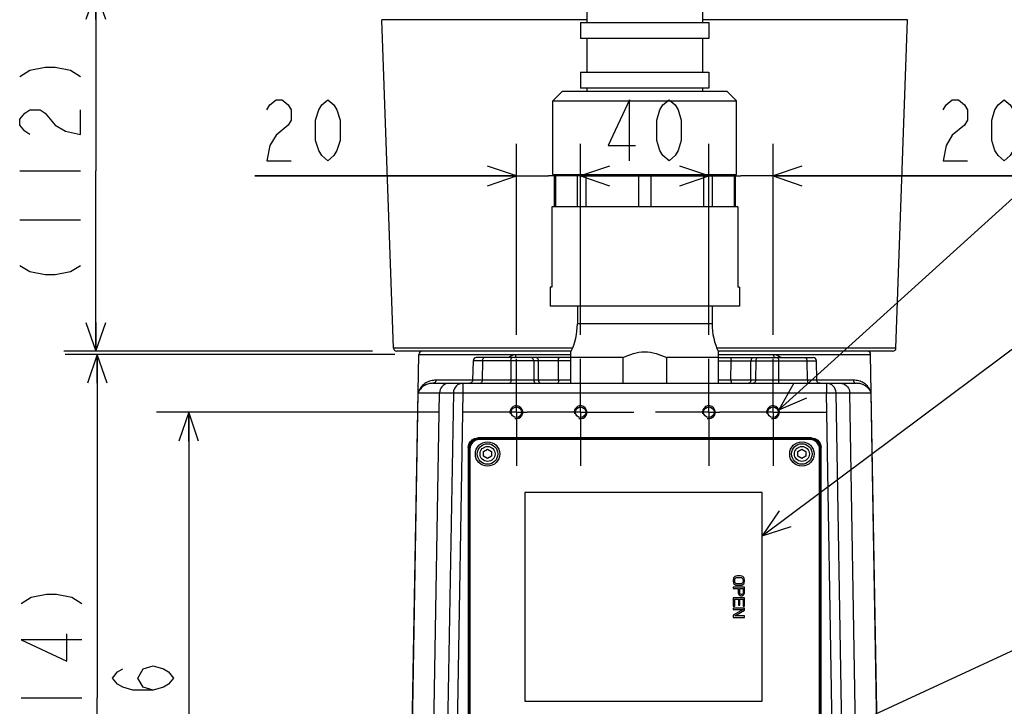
# Model space of a CAD drawing. Extents: x 0 to 594, y 0 to 420.
# Tile 57 of 71: x 429 to 490, y 110 to 153. Entities that reach past the tile are written whole.
import ezdxf

# ---------------------------------------------------------------- set-up
doc = ezdxf.new("R2010")
doc.units = 0
doc.header["$LTSCALE"] = 32.67
doc.linetypes.add('CENTER', pattern=[0.6, 0.375, -0.075, 0.075, -0.075])
doc.layers.get('0').update_dxf_attribs({"linetype": 'CONTINUOUS'})
for name, color, linetype in [('1_DESIGN', 7, 'CONTINUOUS'), ('AXIS', 7, 'CONTINUOUS'), ('CHAMFER', 7, 'CONTINUOUS'), ('DRA_ITEM', 7, 'CONTINUOUS'), ('DRAFT', 7, 'CONTINUOUS'), ('DRIV_DIM', 7, 'CONTINUOUS'), ('ROUND', 7, 'CONTINUOUS')]:
    doc.layers.add(name, color=color, linetype=linetype)
doc.styles.get("Standard").update_dxf_attribs({"font": 'txt', "width": 0.8})
doc.dimstyles.new('DIMSTYLE_1', dxfattribs={"dimtxt": 3.8, "dimasz": 1.8, "dimexe": 2, "dimexo": 1.5, "dimgap": 0.95, "dimtad": 1, "dimdec": 3, "dimlfac": 5, "dimtxsty": 'STANDARD', "dimblk": 'OPEN', "dimblk1": 'OPEN', "dimblk2": 'OPEN', "dimcen": 0.09, "dimazin": 2, "dimtp": 0.001, "dimtm": 0.001, "dimtfac": 1, "dimtdec": 3, "dimtofl": 0, "dimtmove": 0, "dimatfit": 3, "dimtolj": 1})
doc.dimstyles.new('DIMSTYLE_3', dxfattribs={"dimtxt": 3.8, "dimasz": 1.8, "dimexe": 2, "dimexo": 1.5, "dimgap": 0.95, "dimtad": 1, "dimdec": 0, "dimlfac": 5, "dimtxsty": 'STANDARD', "dimblk": 'OPEN', "dimblk1": 'OPEN', "dimblk2": 'OPEN', "dimcen": 0.09, "dimazin": 2, "dimtp": 0.001, "dimtm": 0.001, "dimtfac": 1, "dimtdec": 0, "dimtofl": 0, "dimtmove": 0, "dimatfit": 3, "dimtolj": 1})

# ---------------------------------------------------------------- blocks, each defined once
blk = doc.blocks.new('_OPEN')
at = {"color": 0, "linetype": 'BYBLOCK'}
for p, q in [((0, 0), (-1, 0.342)), ((-1, -0.342), (0, 0)), ((-1, 0), (0, 0))]:
    blk.add_line(p, q, dxfattribs=at)
blk = doc.blocks.new('*D25')
at = {"layer": 'DRIV_DIM', "color": 2, "linetype": 'CONTINUOUS'}
for p, q in [((452.452, 131.901), (431.904, 131.901)), ((433.904, 131.901), (433.904, 110.499)), ((433.904, 89.097), (433.904, 110.499)), ((448.504, 89.097), (431.904, 89.097))]:
    blk.add_line(p, q, dxfattribs=at)
at = {"layer": 'DRIV_DIM', "color": 2, "linetype": 'CONTINUOUS', "xscale": 1.8, "yscale": 1.8, "zscale": 1.8}
for p, rotation in [((433.904, 131.901), 90), ((433.904, 89.097), 270)]:
    blk.add_blockref('_OPEN', p, dxfattribs=dict(at, rotation=rotation))
blk = doc.blocks.new('*D26')
at = {"layer": 'DRIV_DIM', "color": 2, "linetype": 'CONTINUOUS'}
for p, q in [((458.239, 154.557), (431.82, 154.557)), ((433.82, 154.557), (433.82, 143.327)), ((433.82, 132.097), (433.82, 143.327)), ((451.073, 132.097), (431.82, 132.097))]:
    blk.add_line(p, q, dxfattribs=at)
at = {"layer": 'DRIV_DIM', "color": 2, "linetype": 'CONTINUOUS', "xscale": 1.8, "yscale": 1.8, "zscale": 1.8}
for p, rotation in [((433.82, 154.557), 90), ((433.82, 132.097), 270)]:
    blk.add_blockref('_OPEN', p, dxfattribs=dict(at, rotation=rotation))
blk = doc.blocks.new('*D28')
at = {"layer": 'DRIV_DIM', "color": 2, "linetype": 'CONTINUOUS'}
for p, q in [((460.039, 133.127), (460.039, 145.014)), ((464.039, 133.127), (464.039, 145.014)), ((460.039, 143.014), (443.721, 143.014)), ((443.721, 143.014), (462.039, 143.014)), ((468.039, 143.014), (462.039, 143.014)), ((464.039, 143.014), (468.039, 143.014))]:
    blk.add_line(p, q, dxfattribs=at)
at = {"layer": 'DRIV_DIM', "color": 2, "linetype": 'CONTINUOUS', "xscale": 1.8, "yscale": 1.8, "zscale": 1.8}
blk.add_blockref('_OPEN', (460.039, 143.014), dxfattribs=at)
at = {"layer": 'DRIV_DIM', "color": 2, "linetype": 'CONTINUOUS', "xscale": 1.8, "yscale": 1.8, "zscale": 1.8, "rotation": 180}
blk.add_blockref('_OPEN', (464.039, 143.014), dxfattribs=at)
blk = doc.blocks.new('*D29')
at = {"layer": 'DRIV_DIM', "color": 2, "linetype": 'CONTINUOUS'}
for p, q in [((464.039, 133.127), (464.039, 145.014)), ((472.039, 133.127), (472.039, 145.014)), ((464.039, 143.014), (468.039, 143.014)), ((472.039, 143.014), (468.039, 143.014))]:
    blk.add_line(p, q, dxfattribs=at)
at = {"layer": 'DRIV_DIM', "color": 2, "linetype": 'CONTINUOUS', "xscale": 1.8, "yscale": 1.8, "zscale": 1.8, "rotation": 180}
blk.add_blockref('_OPEN', (464.039, 143.014), dxfattribs=at)
at = {"layer": 'DRIV_DIM', "color": 2, "linetype": 'CONTINUOUS', "xscale": 1.8, "yscale": 1.8, "zscale": 1.8}
blk.add_blockref('_OPEN', (472.039, 143.014), dxfattribs=at)
blk = doc.blocks.new('*D30')
at = {"layer": 'DRIV_DIM', "color": 2, "linetype": 'CONTINUOUS'}
for p, q in [((472.039, 133.127), (472.039, 145.014)), ((476.039, 133.127), (476.039, 145.014)), ((472.039, 143.014), (468.039, 143.014)), ((468.039, 143.014), (474.039, 143.014)), ((491.967, 143.014), (474.039, 143.014)), ((476.039, 143.014), (491.967, 143.014))]:
    blk.add_line(p, q, dxfattribs=at)
at = {"layer": 'DRIV_DIM', "color": 2, "linetype": 'CONTINUOUS', "xscale": 1.8, "yscale": 1.8, "zscale": 1.8}
blk.add_blockref('_OPEN', (472.039, 143.014), dxfattribs=at)
at = {"layer": 'DRIV_DIM', "color": 2, "linetype": 'CONTINUOUS', "xscale": 1.8, "yscale": 1.8, "zscale": 1.8, "rotation": 180}
blk.add_blockref('_OPEN', (476.039, 143.014), dxfattribs=at)
blk = doc.blocks.new('*D31')
at = {"layer": 'DRIV_DIM', "color": 2, "linetype": 'CONTINUOUS'}
for p, q in [((455.209, 128.297), (437.61, 128.297)), ((439.61, 128.297), (439.61, 108.697)), ((439.61, 89.097), (439.61, 108.697)), ((448.504, 89.097), (437.61, 89.097))]:
    blk.add_line(p, q, dxfattribs=at)
at = {"layer": 'DRIV_DIM', "color": 2, "linetype": 'CONTINUOUS', "xscale": 1.8, "yscale": 1.8, "zscale": 1.8}
for p, rotation in [((439.61, 128.297), 90), ((439.61, 89.097), 270)]:
    blk.add_blockref('_OPEN', p, dxfattribs=dict(at, rotation=rotation))

msp = doc.modelspace()

# ---------------------------------------------------------------- linework, layer by layer
at = {"color": 7, "linetype": 'CONTINUOUS'}
for p, q in [((464.43928, 154.65947), (464.43928, 152.56896)), ((471.63928, 154.65947), (471.63928, 152.56896)), ((464.43928, 151.56896), (464.43928, 149.47844)), ((471.63928, 151.56896), (471.63928, 149.47844)), ((464.43928, 148.47844), (464.43928, 148.29742)), ((471.63928, 148.47844), (471.63928, 148.29742)), ((462.30928, 143.09742), (462.30928, 147.69742)), ((473.76928, 143.09742), (473.76928, 147.69742)), ((473.83928, 141.09742), (462.23928, 141.09742)), ((462.23928, 141.09742), (462.23928, 136.09742)), ((473.83928, 141.09742), (473.83928, 136.09742)), ((462.23928, 136.09742), (462.13928, 136.09742)), ((462.13928, 136.09742), (462.13928, 134.89742)), ((473.93928, 136.09742), (473.83928, 136.09742)), ((473.93928, 136.09742), (473.93928, 134.89742)), ((473.93928, 134.89742), (462.13928, 134.89742)), ((463.43928, 130.09742), (463.43928, 132.06099)), ((472.63928, 130.09742), (472.63928, 132.06099)), ((466.66815, 131.69742), (463.43928, 131.69742)), ((466.66815, 131.69742), (466.66815, 130.09742)), ((472.63928, 131.69742), (469.41042, 131.69742)), ((469.41042, 130.09742), (469.41042, 131.69742)), ((475.35928, 123.29742), (460.55928, 123.29742)), ((460.55928, 123.29742), (460.55928, 110.29742)), ((475.35928, 110.29742), (475.35928, 123.29742)), ((473.57418, 117.937), (473.55928, 117.86409)), ((473.60397, 117.99534), (473.57418, 117.937)), ((473.66354, 118.05367), (473.60397, 117.99534)), ((473.64865, 117.86409), (473.66354, 117.92242)), ((473.72311, 118.08284), (473.66354, 118.05367)), ((473.66354, 117.92242), (473.69333, 117.96617)), ((473.69333, 117.96617), (473.73801, 117.99534)), ((473.79758, 118.09742), (473.72311, 118.08284)), ((473.73801, 117.99534), (473.79758, 118.00992)), ((474.02099, 118.09742), (473.79758, 118.09742)), ((473.79758, 118.00992), (474.02099, 118.00992)), ((474.09545, 118.08284), (474.02099, 118.09742)), ((474.02099, 118.00992), (474.08056, 117.99534)), ((474.08056, 117.99534), (474.12524, 117.96617)), ((474.15503, 118.05367), (474.09545, 118.08284)), ((474.12524, 117.96617), (474.15503, 117.92242)), ((474.2146, 117.99534), (474.15503, 118.05367)), ((474.15503, 117.92242), (474.16992, 117.86409)), ((474.24439, 117.937), (474.2146, 117.99534)), ((474.25928, 117.86409), (474.24439, 117.937)), ((473.55928, 117.86409), (473.55928, 117.74742)), ((473.55928, 117.74742), (473.57418, 117.6745)), ((474.25928, 117.39742), (473.55928, 117.39742)), ((473.55928, 117.39742), (473.55928, 117.30992)), ((473.55928, 117.30992), (473.87205, 117.30992)), ((473.57418, 117.6745), (473.60397, 117.61617)), ((473.60397, 117.61617), (473.66354, 117.55784)), ((473.64865, 117.74742), (473.64865, 117.86409)), ((473.66354, 117.68909), (473.64865, 117.74742)), ((473.69333, 117.64534), (473.66354, 117.68909)), ((473.66354, 117.55784), (473.72311, 117.52867)), ((473.73801, 117.61617), (473.69333, 117.64534)), ((473.72311, 117.52867), (473.79758, 117.51409)), ((473.79758, 117.60159), (473.73801, 117.61617)), ((474.02099, 117.60159), (473.79758, 117.60159)), ((473.79758, 117.51409), (474.02099, 117.51409)), ((473.87205, 117.30992), (473.87205, 117.04742)), ((473.96141, 117.30992), (474.18482, 117.30992)), ((473.96141, 117.03284), (473.96141, 117.30992)), ((474.08056, 117.61617), (474.02099, 117.60159)), ((474.02099, 117.51409), (474.09545, 117.52867)), ((474.12524, 117.64534), (474.08056, 117.61617)), ((474.09545, 117.52867), (474.15503, 117.55784)), ((474.15503, 117.68909), (474.12524, 117.64534)), ((474.16992, 117.74742), (474.15503, 117.68909)), ((474.15503, 117.55784), (474.2146, 117.61617)), ((474.16992, 117.86409), (474.16992, 117.74742)), ((474.18482, 117.30992), (474.18482, 117.03284)), ((474.2146, 117.61617), (474.24439, 117.6745)), ((474.24439, 117.6745), (474.25928, 117.74742)), ((474.25928, 117.74742), (474.25928, 117.86409)), ((474.25928, 117.04742), (474.25928, 117.39742)), ((474.25928, 116.74117), (473.55928, 116.74117)), ((473.55928, 116.74117), (473.55928, 116.21617)), ((473.64865, 116.65367), (473.88694, 116.65367)), ((473.64865, 116.21617), (473.64865, 116.65367)), ((473.87205, 117.04742), (473.88694, 116.9745)), ((473.88694, 116.9745), (473.93162, 116.91617)), ((473.88694, 116.65367), (473.88694, 116.2745)), ((473.93162, 116.91617), (473.9912, 116.87242)), ((473.97631, 116.98909), (473.96141, 117.03284)), ((474.00609, 116.95992), (473.97631, 116.98909)), ((473.97631, 116.65367), (474.16992, 116.65367)), ((473.97631, 116.2745), (473.97631, 116.65367)), ((473.9912, 116.87242), (474.03588, 116.85784)), ((474.05077, 116.94534), (474.00609, 116.95992)), ((474.03588, 116.85784), (474.09545, 116.85784)), ((474.09545, 116.94534), (474.05077, 116.94534)), ((474.14014, 116.95992), (474.09545, 116.94534)), ((474.09545, 116.85784), (474.14014, 116.87242)), ((474.16992, 116.98909), (474.14014, 116.95992)), ((474.14014, 116.87242), (474.19971, 116.91617)), ((474.18482, 117.03284), (474.16992, 116.98909)), ((474.16992, 116.65367), (474.16992, 116.21617)), ((474.19971, 116.91617), (474.24439, 116.9745)), ((474.24439, 116.9745), (474.25928, 117.04742)), ((474.25928, 116.21617), (474.25928, 116.74117)), ((473.55928, 116.21617), (473.64865, 116.21617)), ((474.25928, 116.0995), (473.55928, 116.0995)), ((473.55928, 116.0995), (473.55928, 116.012)), ((473.88694, 116.2745), (473.97631, 116.2745)), ((474.16992, 116.21617), (474.25928, 116.21617)), ((474.25928, 115.96825), (474.25928, 116.0995)), ((473.55928, 116.012), (474.16992, 116.012)), ((474.16992, 116.012), (473.55928, 115.64742)), ((473.55928, 115.64742), (473.55928, 115.51617)), ((473.55928, 115.51617), (474.25928, 115.51617)), ((473.66354, 115.60367), (474.25928, 115.96825)), ((474.25928, 115.60367), (473.66354, 115.60367)), ((474.25928, 115.51617), (474.25928, 115.60367)), ((460.55928, 110.29742), (475.35928, 110.29742))]:
    msp.add_line(p, q, dxfattribs=at)
for points in [[(466.66815, 131.69742), (466.83217, 131.77056), (466.99738, 131.8385), (467.16461, 131.90018), (467.33445, 131.95424), (467.5074, 131.99908), (467.68306, 132.03284), (467.86079, 132.05386), (468.0393, 132.06099)], [(468.0393, 132.06099), (468.2181, 132.05384), (468.39639, 132.0327), (468.57259, 131.99876), (468.74577, 131.95376), (468.91537, 131.89969), (469.08208, 131.83815), (469.24674, 131.77041), (469.41042, 131.69742)]]:
    msp.add_lwpolyline(points, dxfattribs=at)
at = {"color": 2, "linetype": 'CONTINUOUS'}
for centre in [(460.03928, 128.29742), (464.03928, 128.29742), (472.03928, 128.29742), (476.03928, 128.29742)]:
    msp.add_arc(centre, 0.4, 255, 195, dxfattribs=at)
at = {"layer": '1_DESIGN', "color": 7, "linetype": 'CONTINUOUS'}
for p, q in [((457.98928, 125.84176), (458.23928, 125.98609)), ((458.23928, 125.98609), (458.48928, 125.84176)), ((477.58928, 125.84176), (477.83928, 125.98609)), ((477.83928, 125.98609), (478.08928, 125.84176)), ((457.98928, 125.55308), (457.98928, 125.84176)), ((458.23928, 125.40874), (457.98928, 125.55308)), ((458.48928, 125.55308), (458.23928, 125.40874)), ((458.48928, 125.84176), (458.48928, 125.55308)), ((477.58928, 125.55308), (477.58928, 125.84176)), ((477.83928, 125.40874), (477.58928, 125.55308)), ((478.08928, 125.55308), (477.83928, 125.40874)), ((478.08928, 125.84176), (478.08928, 125.55308))]:
    msp.add_line(p, q, dxfattribs=at)
for centre in [(458.23928, 125.69742), (477.83928, 125.69742)]:
    msp.add_circle(centre, 0.76, dxfattribs=at)
at = {"layer": '1_DESIGN', "color": 9, "linetype": 'CONTINUOUS'}
for centre, radius in [((458.23928, 125.69742), 0.63885), ((458.23928, 125.69742), 0.46667), ((477.83928, 125.69742), 0.63885), ((477.83928, 125.69742), 0.46667)]:
    msp.add_circle(centre, radius, dxfattribs=at)
at = {"layer": 'AXIS', "color": 7, "linetype": 'CONTINUOUS'}
for p, q in [((464.03928, 152.56896), (464.03928, 151.56896)), ((464.03929, 152.56896), (472.03928, 152.56896)), ((472.03928, 152.56896), (472.03928, 151.56896)), ((472.03928, 151.56896), (464.03929, 151.56896)), ((464.03928, 149.47844), (464.03928, 148.47844)), ((464.03929, 149.47844), (472.03928, 149.47844)), ((472.03928, 149.47844), (472.03928, 148.47844)), ((472.03928, 148.47844), (464.03929, 148.47844)), ((463.83928, 134.89742), (463.83928, 133.80455)), ((472.23928, 134.89742), (472.23928, 133.80455))]:
    msp.add_line(p, q, dxfattribs=at)
at = {"layer": 'AXIS', "color": 7, "linetype": 'CENTER'}
for p, q in [((460.03928, 128.29742), (460.03928, 131.62742)), ((464.03928, 128.29742), (464.03928, 131.62742)), ((472.03928, 128.29742), (472.03928, 131.62742)), ((476.03928, 128.29742), (476.03928, 131.62742)), ((460.03928, 128.29742), (456.70928, 128.29742)), ((460.03928, 128.29742), (460.70928, 128.29742)), ((460.03928, 128.29742), (460.03928, 124.96742)), ((464.03928, 128.29742), (460.70928, 128.29742)), ((464.03928, 128.29742), (467.36928, 128.29742)), ((464.03928, 128.29742), (464.03928, 124.96742)), ((472.03928, 128.29742), (468.70928, 128.29742)), ((472.03928, 128.29742), (472.70928, 128.29742)), ((472.03928, 128.29742), (472.03928, 124.96742)), ((476.03928, 128.29742), (472.70928, 128.29742)), ((476.03928, 128.29742), (479.36928, 128.29742)), ((476.03928, 128.29742), (476.03928, 124.96742))]:
    msp.add_line(p, q, dxfattribs=at)
at = {"layer": 'AXIS', "color": 7, "linetype": 'CONTINUOUS'}
for centre in [(460.03928, 128.29742), (464.03928, 128.29742), (472.03928, 128.29742), (476.03928, 128.29742)]:
    msp.add_circle(centre, 0.33, dxfattribs=at)
at = {"layer": 'CHAMFER', "color": 7, "linetype": 'CONTINUOUS'}
for p, q in [((462.90928, 148.29742), (462.30928, 147.69742)), ((462.90928, 148.29742), (473.16928, 148.29742)), ((473.16928, 148.29742), (473.76928, 147.69742)), ((462.30928, 147.69742), (473.76928, 147.69742))]:
    msp.add_line(p, q, dxfattribs=at)
at = {"layer": 'DRA_ITEM', "color": 2, "linetype": 'CONTINUOUS'}
for p, q in [((476.40884, 128.45049), (503.14836, 152.65122)), ((475.35928, 120.5863), (502.04502, 140.53387)), ((476.48119, 106.7609), (491.42395, 113.66203))]:
    msp.add_line(p, q, dxfattribs=at)
for points in [[(477.33029, 130.1148), (476.40884, 128.45049), (478.15652, 129.2019)], [(476.43242, 122.15709), (475.35928, 120.5863), (477.16961, 121.17089)]]:
    msp.add_lwpolyline(points, dxfattribs=at)
at = {"layer": 'DRAFT', "color": 7, "linetype": 'CONTINUOUS'}
for p, q in [((452.37286, 132.29044), (451.6584, 152.74992)), ((483.7057, 132.29044), (484.42017, 152.74992)), ((453.26723, 92.69816), (453.95151, 131.90091)), ((482.81134, 92.69816), (482.12706, 131.90091))]:
    msp.add_line(p, q, dxfattribs=at)
at = {"layer": 'DRIV_DIM', "color": 2, "linetype": 'CONTINUOUS'}
for p, q in [((429.07037, 143.32742), (432.87036, 143.32742)), ((429.07037, 140.28743), (432.87036, 140.28743)), ((429.15358, 110.49916), (432.95356, 110.49916))]:
    msp.add_line(p, q, dxfattribs=at)
for points in [[(429.07037, 149.21742), (429.70371, 149.59743), (430.6537, 149.78742), (431.28703, 149.78742), (432.23706, 149.59743), (432.87036, 149.21742)], [(444.48135, 147.13106), (444.67136, 147.44773), (445.05135, 147.7644), (445.43137, 147.7644), (445.81136, 147.44773), (446.00137, 147.13106), (446.00137, 146.49772), (445.81136, 146.18107), (445.43137, 145.86441), (445.05135, 145.54774), (444.67136, 144.9144), (444.48135, 143.9644), (446.00137, 143.9644)], [(448.28137, 143.9644), (447.90134, 144.28106), (447.71137, 144.59773), (447.52135, 145.23107), (447.52135, 146.49772), (447.71137, 147.13106), (447.90134, 147.44773), (448.28137, 147.7644), (448.66135, 147.44773), (448.85137, 147.13106), (449.04138, 146.49772), (449.04138, 145.23107), (448.85137, 144.59773), (448.66135, 144.28106), (448.28137, 143.9644)], [(467.08928, 143.9644), (467.08928, 147.7644), (465.7593, 144.9144), (467.4693, 144.9144)], [(469.55928, 143.9644), (469.1793, 144.28106), (468.98928, 144.59773), (468.79927, 145.23107), (468.79927, 146.49772), (468.98928, 147.13106), (469.1793, 147.44773), (469.55928, 147.7644), (469.93927, 147.44773), (470.12928, 147.13106), (470.3193, 146.49772), (470.3193, 145.23107), (470.12928, 144.59773), (469.93927, 144.28106), (469.55928, 143.9644)], [(486.64744, 147.13106), (486.83745, 147.44773), (487.21744, 147.7644), (487.59747, 147.7644), (487.97745, 147.44773), (488.16747, 147.13106), (488.16747, 146.49772), (487.97745, 146.18107)], [(490.44746, 143.9644), (490.06744, 144.28106), (489.87746, 144.59773), (489.68745, 145.23107), (489.68745, 146.49772), (489.87746, 147.13106), (490.06744, 147.44773), (490.44746, 147.7644), (490.82745, 147.44773), (491.01746, 147.13106), (491.20744, 146.49772), (491.20744, 145.23107), (491.01746, 144.59773), (490.82745, 144.28106), (490.44746, 143.9644)], [(429.70371, 145.60741), (429.38702, 145.79742), (429.07037, 146.17741), (429.07037, 146.55742), (429.38702, 146.93742), (429.70371, 147.12742), (430.33705, 147.12742), (430.6537, 146.93742), (431.28703, 146.17741)], [(431.28703, 146.17741), (431.92037, 145.79742), (432.87036, 145.60741), (432.87036, 147.12742)], [(487.97745, 146.18107), (487.21744, 145.54774), (486.83745, 144.9144), (486.64744, 143.9644), (488.16747, 143.9644)], [(429.07037, 137.43741), (429.70371, 137.05742), (430.6537, 136.86741), (431.28703, 136.86741), (432.23706, 137.05742), (432.87036, 137.43741)], [(429.15358, 116.38917), (429.78692, 116.76917), (430.7369, 116.95917), (431.37024, 116.95917), (432.32023, 116.76917), (432.95356, 116.38917)], [(432.95356, 114.10917), (429.15358, 114.10917), (432.00358, 112.77916), (432.00358, 114.48916)], [(437.39337, 110.97742), (436.76004, 111.16742), (436.44339, 111.73741), (436.76004, 112.30741), (437.39337, 112.49742), (438.02671, 112.30741), (438.34336, 112.11742), (438.66005, 111.73741), (438.34336, 111.35742), (438.02671, 111.16742), (437.39337, 110.97742), (436.1267, 110.97742), (435.49336, 111.16742), (435.17671, 111.35742), (434.86003, 111.73741), (435.17671, 112.11742), (435.49336, 112.30741)]]:
    msp.add_lwpolyline(points, dxfattribs=at)
at = {"layer": 'ROUND', "color": 9, "linetype": 'CONTINUOUS'}
for p, q in [((464.43928, 152.74992), (451.6584, 152.74992)), ((484.42017, 152.74992), (471.63928, 152.74992)), ((462.4678, 143.09742), (462.4678, 141.09742)), ((463.82905, 143.09742), (463.82905, 141.09742)), ((464.37025, 143.09742), (464.37025, 141.09742)), ((467.6566, 143.09742), (467.6566, 141.09742)), ((468.42197, 143.09742), (468.42197, 141.09742)), ((471.70832, 143.09742), (471.70832, 141.09742)), ((472.24952, 143.09742), (472.24952, 141.09742)), ((473.61077, 143.09742), (473.61077, 141.09742)), ((472.23928, 133.80455), (463.83928, 133.80455)), ((463.53507, 132.29044), (452.37286, 132.29044)), ((483.7057, 132.29044), (472.5435, 132.29044)), ((453.95151, 131.90091), (463.43928, 131.90091)), ((457.35116, 131.50251), (457.33778, 131.50239)), ((457.45549, 131.50239), (457.35116, 131.50251)), ((457.93131, 131.50091), (457.90006, 130.29393)), ((459.69232, 131.50091), (457.93131, 131.50091)), ((460.02905, 131.50154), (459.69232, 131.50091)), ((459.69232, 131.50091), (459.69917, 130.29393)), ((459.89695, 131.69742), (459.92612, 131.70409)), ((460.0109, 131.89393), (463.43928, 131.89393)), ((460.37624, 131.50181), (460.02905, 131.50154)), ((460.70717, 131.50171), (460.37624, 131.50181)), ((461.41446, 131.50091), (461.11626, 131.50091)), ((461.11626, 131.50091), (461.12338, 130.29393)), ((461.66233, 131.50137), (461.41446, 131.50091)), ((461.41954, 130.29393), (461.41446, 131.50091)), ((461.93199, 131.50155), (461.66233, 131.50137)), ((462.21796, 131.50148), (461.93199, 131.50155)), ((463.43928, 131.50091), (462.65669, 131.50091)), ((462.66237, 130.29393), (462.65669, 131.50091)), ((472.63928, 131.90091), (482.12706, 131.90091)), ((472.63928, 131.89393), (476.06766, 131.89393)), ((472.63928, 131.50091), (473.42188, 131.50091)), ((473.4162, 130.29393), (473.42188, 131.50091)), ((473.42188, 131.50091), (473.71421, 131.50135)), ((473.71421, 131.50135), (474.00588, 131.50154)), ((474.00588, 131.50154), (474.28368, 131.50149)), ((474.65902, 130.29393), (474.66411, 131.50091)), ((474.66411, 131.50091), (474.96231, 131.50091)), ((474.96231, 131.50091), (474.95519, 130.29393)), ((474.96231, 131.50091), (475.22058, 131.50153)), ((475.22058, 131.50153), (475.53422, 131.50181)), ((475.53422, 131.50181), (475.87725, 131.50172)), ((476.17437, 131.69908), (476.15244, 131.70408)), ((476.38625, 131.50091), (476.3794, 130.29393)), ((476.38625, 131.50091), (478.14726, 131.50091)), ((476.5365, 131.71867), (476.56536, 131.69742)), ((478.14726, 131.50091), (478.50641, 131.50209)), ((478.14726, 131.50091), (478.17851, 130.29393)), ((457.30769, 130.29393), (455.02171, 130.29393)), ((457.90006, 130.29393), (457.54041, 130.29275)), ((459.69917, 130.29393), (457.90006, 130.29393)), ((460.01387, 130.29333), (459.69917, 130.29393)), ((460.32599, 130.29305), (460.01387, 130.29333)), ((460.62444, 130.29306), (460.32599, 130.29305)), ((460.89579, 130.29336), (460.62444, 130.29306)), ((461.12338, 130.29393), (460.89579, 130.29336)), ((461.41954, 130.29393), (461.12338, 130.29393)), ((461.6875, 130.29344), (461.41954, 130.29393)), ((461.99786, 130.29328), (461.6875, 130.29344)), ((462.32993, 130.29345), (461.99786, 130.29328)), ((462.66237, 130.29393), (462.32993, 130.29345)), ((463.43928, 130.29393), (462.66237, 130.29393)), ((473.4162, 130.29393), (472.63928, 130.29393)), ((473.75781, 130.29344), (473.4162, 130.29393)), ((474.09195, 130.29328), (473.75781, 130.29344)), ((474.39892, 130.29345), (474.09195, 130.29328)), ((474.65902, 130.29393), (474.39892, 130.29345)), ((474.95519, 130.29393), (474.65902, 130.29393)), ((475.19736, 130.29333), (474.95519, 130.29393)), ((475.47508, 130.29305), (475.19736, 130.29333)), ((475.77481, 130.29306), (475.47508, 130.29305)), ((476.08229, 130.29336), (475.77481, 130.29306)), ((476.3794, 130.29393), (476.08229, 130.29336)), ((478.17851, 130.29393), (476.3794, 130.29393)), ((478.44081, 130.29304), (478.17851, 130.29393)), ((478.6973, 130.29236), (478.44081, 130.29304)), ((478.76677, 130.29237), (478.6973, 130.29236)), ((478.77088, 130.29245), (478.76677, 130.29237)), ((481.05686, 130.29393), (478.77088, 130.29393)), ((456.70965, 130.09742), (456.70965, 129.49742)), ((479.36892, 130.09742), (479.36892, 129.49742)), ((453.2828, 92.69846), (453.92464, 129.50789)), ((453.92464, 129.50789), (456.10974, 129.50789)), ((454.61935, 92.72206), (455.25464, 129.50789)), ((456.70965, 129.49742), (456.06915, 92.80292)), ((456.10974, 129.50789), (456.70965, 129.49742)), ((456.70965, 129.49742), (479.36892, 129.49742)), ((479.36892, 129.49742), (479.96883, 129.50789)), ((480.00942, 92.80292), (479.36892, 129.49742)), ((479.96883, 129.50789), (482.15393, 129.50789)), ((481.45922, 92.72206), (480.82393, 129.50789)), ((482.79576, 92.69846), (482.15393, 129.50789)), ((457.63919, 126.69742), (457.64864, 126.68798)), ((457.64864, 126.68798), (478.42993, 126.68798)), ((457.64864, 126.62798), (457.64864, 126.68798)), ((457.64864, 126.62798), (478.42993, 126.62798)), ((478.43938, 126.69742), (478.42993, 126.68798)), ((478.42993, 126.62798), (478.42993, 126.68798)), ((457.03928, 126.09751), (457.04873, 126.08807)), ((457.10872, 126.08807), (457.04873, 126.08807)), ((457.04873, 91.70677), (457.04873, 126.08807)), ((457.10872, 91.70677), (457.10872, 126.08807)), ((478.96985, 126.08807), (479.02984, 126.08807)), ((478.96985, 126.08807), (478.96985, 91.70677)), ((479.03928, 126.09751), (479.02984, 126.08807)), ((479.02984, 126.08807), (479.02984, 91.70677))]:
    msp.add_line(p, q, dxfattribs=at)
at = {"layer": 'ROUND', "color": 7, "linetype": 'CONTINUOUS'}
for p, q in [((462.30928, 143.09742), (473.76928, 143.09742)), ((462.39168, 143.09742), (462.39168, 141.09742)), ((473.68689, 143.09742), (473.68689, 141.09742)), ((463.45615, 132.09742), (452.57275, 132.09742)), ((483.50582, 132.09742), (472.62242, 132.09742)), ((457.33778, 131.50239), (457.30769, 130.29245)), ((463.43928, 131.69742), (457.53772, 131.69742)), ((472.63928, 131.69742), (478.54084, 131.69742)), ((478.77088, 130.29245), (478.74079, 131.50239)), ((454.83428, 130.09742), (481.24127, 130.09742)), ((456.10974, 129.50789), (455.4679, 92.73657)), ((480.61067, 92.73657), (479.96883, 129.50789)), ((478.43938, 126.69742), (457.63919, 126.69742)), ((478.33928, 126.59742), (457.73928, 126.59742)), ((457.03928, 126.09751), (457.03928, 91.69733)), ((457.13928, 125.99742), (457.13928, 91.79742)), ((478.93928, 91.79742), (478.93928, 125.99742)), ((479.03928, 91.69733), (479.03928, 126.09751))]:
    msp.add_line(p, q, dxfattribs=at)
at = {"layer": 'ROUND', "color": 9, "linetype": 'CONTINUOUS'}
for points in [[(457.93131, 131.50091), (457.7847, 131.50142), (457.45549, 131.50239)], [(457.93131, 131.50091), (457.93513, 131.55199), (457.94543, 131.59943), (457.96152, 131.64007), (457.98234, 131.6712), (458.00648, 131.69075), (458.03236, 131.69742)], [(459.51252, 131.69742), (459.59999, 131.75618), (459.70116, 131.81249), (459.80102, 131.85497), (459.90576, 131.88367), (460.0109, 131.89393)], [(459.69232, 131.50091), (459.69547, 131.55199), (459.70398, 131.59943), (459.71727, 131.64007), (459.73446, 131.6712), (459.7544, 131.69075), (459.77576, 131.69742)], [(459.92612, 131.70409), (459.95336, 131.72364), (459.97683, 131.75477), (459.99498, 131.79541), (460.0066, 131.84285), (460.0109, 131.89393)], [(461.11626, 131.50091), (460.99526, 131.50126), (460.70717, 131.50171)], [(461.11626, 131.50091), (461.11044, 131.55199), (461.09476, 131.59943), (461.07025, 131.64007), (461.03855, 131.6712), (461.00178, 131.69075), (460.96238, 131.69742)], [(461.41446, 131.50091), (461.40889, 131.55199), (461.39388, 131.59943), (461.37043, 131.64007), (461.3401, 131.6712), (461.30491, 131.69075), (461.26721, 131.69742)], [(462.65669, 131.50091), (462.50884, 131.50116), (462.21796, 131.50148)], [(462.65669, 131.50091), (462.65895, 131.55199), (462.66504, 131.59943), (462.67456, 131.64007), (462.68688, 131.6712), (462.70116, 131.69075), (462.71647, 131.69742)], [(473.3621, 131.69742), (473.3774, 131.69075), (473.39169, 131.6712), (473.40401, 131.64007), (473.41353, 131.59943), (473.41962, 131.55199), (473.42188, 131.50091)], [(474.28368, 131.50149), (474.54669, 131.50118), (474.66411, 131.50091)], [(474.81136, 131.69742), (474.77366, 131.69075), (474.73847, 131.6712), (474.70814, 131.64007), (474.68468, 131.59943), (474.66968, 131.55199), (474.66411, 131.50091)], [(475.11619, 131.69742), (475.07679, 131.69075), (475.04002, 131.6712), (475.00832, 131.64007), (474.98381, 131.59943), (474.96813, 131.55199), (474.96231, 131.50091)], [(475.87725, 131.50172), (476.22227, 131.50126), (476.38625, 131.50091)], [(476.06766, 131.89393), (476.17392, 131.88346), (476.28814, 131.85114), (476.40939, 131.79605), (476.5365, 131.71867)], [(476.15244, 131.70408), (476.12521, 131.72364), (476.10174, 131.75477), (476.08359, 131.79541), (476.07197, 131.84285), (476.06766, 131.89393)], [(476.30281, 131.69742), (476.32417, 131.69075), (476.34411, 131.6712), (476.3613, 131.64007), (476.37459, 131.59943), (476.3831, 131.55199), (476.38625, 131.50091)], [(478.04621, 131.69742), (478.07208, 131.69075), (478.09623, 131.6712), (478.11705, 131.64007), (478.13314, 131.59943), (478.14344, 131.55199), (478.14726, 131.50091)], [(478.50641, 131.50209), (478.70796, 131.50252), (478.73471, 131.50248), (478.74079, 131.50239)], [(455.02171, 130.29393), (454.94351, 130.29141), (454.86252, 130.28348), (454.77875, 130.26954), (454.69418, 130.24935), (454.61247, 130.22372), (454.53621, 130.19396), (454.46598, 130.1611), (454.39895, 130.12433), (454.3313, 130.08111), (454.26261, 130.02987), (454.19459, 129.97018), (454.12861, 129.90126), (454.06598, 129.82171), (454.00875, 129.73014), (453.9602, 129.62566), (453.92464, 129.50789)], [(455.02171, 130.29393), (455.01474, 130.24285), (454.99595, 130.19541), (454.96658, 130.15477), (454.92859, 130.12364), (454.88452, 130.10408), (454.8373, 130.09742)], [(457.54041, 130.29275), (457.33903, 130.29232), (457.31303, 130.29236), (457.30769, 130.29245)], [(457.90006, 130.29393), (457.89623, 130.24285), (457.88591, 130.19541), (457.86979, 130.15477), (457.84893, 130.12364), (457.82473, 130.10408), (457.79881, 130.09742)], [(459.69917, 130.29393), (459.69602, 130.24285), (459.68753, 130.19541), (459.67426, 130.15477), (459.65711, 130.12364), (459.6372, 130.10408), (459.61588, 130.09742)], [(461.12338, 130.29393), (461.1292, 130.24285), (461.14491, 130.19541), (461.16945, 130.15477), (461.20119, 130.12364), (461.23801, 130.10408), (461.27746, 130.09742)], [(461.41954, 130.29393), (461.42512, 130.24285), (461.44015, 130.19541), (461.46364, 130.15477), (461.49402, 130.12364), (461.52927, 130.10408), (461.56703, 130.09742)], [(462.66237, 130.29393), (462.66011, 130.24285), (462.65403, 130.19541), (462.64453, 130.15477), (462.63225, 130.12364), (462.61799, 130.10408), (462.60272, 130.09742)], [(473.4162, 130.29393), (473.41845, 130.24285), (473.42453, 130.19541), (473.43403, 130.15477), (473.44632, 130.12364), (473.46058, 130.10408), (473.47585, 130.09742)], [(474.65902, 130.29393), (474.65345, 130.24285), (474.63842, 130.19541), (474.61493, 130.15477), (474.58455, 130.12364), (474.5493, 130.10408), (474.51154, 130.09742)], [(474.95519, 130.29393), (474.94936, 130.24285), (474.93366, 130.19541), (474.90912, 130.15477), (474.87738, 130.12364), (474.84056, 130.10408), (474.8011, 130.09742)], [(476.3794, 130.29393), (476.38255, 130.24285), (476.39104, 130.19541), (476.4043, 130.15477), (476.42146, 130.12364), (476.44136, 130.10408), (476.46269, 130.09742)], [(478.17851, 130.29393), (478.18233, 130.24285), (478.19265, 130.19541), (478.20878, 130.15477), (478.22964, 130.12364), (478.25384, 130.10408), (478.27976, 130.09742)], [(482.15393, 129.50789), (482.12305, 129.61323), (482.08172, 129.70761), (482.03294, 129.79176), (481.97896, 129.86648), (481.92133, 129.93272), (481.86121, 129.99129), (481.80001, 130.0425), (481.73904, 130.08673), (481.67776, 130.12543), (481.6131, 130.16084), (481.54278, 130.19378), (481.46749, 130.22323), (481.38909, 130.24805), (481.30986, 130.26747), (481.23171, 130.28132), (481.14996, 130.29035), (481.05686, 130.29393)], [(481.05686, 130.29393), (481.06383, 130.24285), (481.08262, 130.19541), (481.11199, 130.15477), (481.14998, 130.12364), (481.19405, 130.10408), (481.24127, 130.09742)], [(454.83428, 130.09742), (454.77382, 130.09553), (454.70798, 130.08958), (454.63977, 130.07913), (454.57078, 130.06399), (454.50399, 130.04476), (454.44151, 130.02244), (454.38382, 129.9978), (454.32861, 129.97022), (454.2727, 129.9378), (454.21569, 129.89937), (454.15893, 129.85461), (454.10348, 129.80292), (454.05029, 129.74326), (454.00094, 129.67457), (453.95794, 129.59621), (453.92464, 129.50789)], [(455.84819, 130.09742), (455.74624, 130.08851), (455.64732, 130.06203), (455.55436, 130.01877), (455.47014, 129.96002), (455.39715, 129.88753), (455.33757, 129.80345), (455.29316, 129.71027), (455.26524, 129.61076), (455.25464, 129.50789)], [(480.23038, 130.09742), (480.33233, 130.08851), (480.43125, 130.06203), (480.5242, 130.01877), (480.60843, 129.96002), (480.68141, 129.88753), (480.741, 129.80345), (480.78541, 129.71027), (480.81333, 129.61076), (480.82393, 129.50789)], [(482.15393, 129.50789), (482.12488, 129.58689), (482.08803, 129.65768), (482.04572, 129.72079), (481.99964, 129.77683), (481.95097, 129.82652), (481.9006, 129.87044), (481.84962, 129.90885), (481.79905, 129.94202), (481.74842, 129.97104), (481.69517, 129.9976), (481.6374, 130.02231), (481.57571, 130.04439), (481.51162, 130.06301), (481.44698, 130.07757), (481.38334, 130.08796), (481.31686, 130.09474), (481.24127, 130.09742)], [(457.04873, 126.08807), (457.05469, 126.17246), (457.07356, 126.25886), (457.10727, 126.34656), (457.15528, 126.42938), (457.21613, 126.5038), (457.28806, 126.56752), (457.36775, 126.61816), (457.45217, 126.65489), (457.54556, 126.67905), (457.64864, 126.68798)], [(457.10872, 126.08807), (457.11409, 126.16402), (457.13106, 126.24179), (457.1614, 126.32071), (457.20461, 126.39526), (457.25937, 126.46223), (457.32411, 126.51958), (457.39584, 126.56516), (457.47181, 126.59821), (457.55587, 126.61996), (457.64864, 126.62798)], [(478.42993, 126.68798), (478.51432, 126.68201), (478.60073, 126.66315), (478.68842, 126.62943), (478.77124, 126.58142), (478.84566, 126.52058), (478.90939, 126.44865), (478.96002, 126.36895), (478.99676, 126.28454), (479.02092, 126.19114), (479.02984, 126.08807)], [(478.42993, 126.62798), (478.50588, 126.62262), (478.58365, 126.60564), (478.66258, 126.5753), (478.73712, 126.53209), (478.8041, 126.47733), (478.86145, 126.41259), (478.90702, 126.34087), (478.94008, 126.2649), (478.96182, 126.18084), (478.96985, 126.08807)]]:
    msp.add_lwpolyline(points, dxfattribs=at)
at = {"layer": 'ROUND', "color": 7, "linetype": 'CONTINUOUS'}
for points in [[(457.30769, 130.29245), (457.30716, 130.28202), (457.29937, 130.24013), (457.28289, 130.20084), (457.25846, 130.16594), (457.22719, 130.137), (457.1905, 130.11534), (457.15006, 130.10195), (457.10775, 130.09742)], [(478.97082, 130.09742), (478.92852, 130.10194), (478.88807, 130.11534), (478.85138, 130.137), (478.82011, 130.16593), (478.79568, 130.20084), (478.7792, 130.24013), (478.77141, 130.28201), (478.77088, 130.29245)], [(457.03928, 126.09751), (457.0484, 126.2017), (457.07546, 126.30272), (457.11966, 126.39749), (457.17963, 126.48314), (457.25356, 126.55708), (457.33922, 126.61705), (457.43399, 126.66124), (457.535, 126.68831), (457.63919, 126.69742)], [(478.43938, 126.69742), (478.54357, 126.68831), (478.64458, 126.66124), (478.73935, 126.61705), (478.825, 126.55708), (478.89894, 126.48314), (478.95891, 126.39749), (479.0031, 126.30272), (479.03017, 126.2017), (479.03928, 126.09751)]]:
    msp.add_lwpolyline(points, dxfattribs=at)
for centre, radius, start, end in [((459.83928, 133.80455), 4, 334.1580672, 360), ((476.23928, 133.80455), 4, 180, 205.8419328), ((452.57274, 132.29742), 0.2, 182, 270), ((454.15148, 131.89742), 0.2, 90, 179), ((481.92709, 131.89742), 0.2, 1, 90), ((483.50583, 132.29742), 0.2, 270, 358), ((457.53772, 131.49742), 0.2, 90, 178.5751368), ((478.54085, 131.49742), 0.2, 1.4248584, 90), ((456.70965, 129.49742), 0.6, 90, 179), ((479.36892, 129.49742), 0.6, 1, 90), ((457.73928, 125.99742), 0.6, 90, 180), ((478.33928, 125.99742), 0.6, 0, 90)]:
    msp.add_arc(centre, radius, start, end, dxfattribs=at)

# ---------------------------------------------------------------- dimensions: what is measured, and where the dimension line sits
at = {"layer": 'DRIV_DIM', "color": 2, "linetype": 'CONTINUOUS'}
for base, p1, p2, angle, picture, middle in [((433.82037, 154.55742), (452.57274, 132.09742), (459.73928, 154.55742), 90, '*D26', (433.82037, 135.72742)), ((433.90357, 89.09742), (453.95151, 131.90091), (450.00437, 89.09742), 270, '*D25', (433.90357, 102.89917))]:
    dim = msp.add_linear_dim(base=base, p1=p1, p2=p2, angle=angle, text='(<>)', dimstyle='DIMSTYLE_3', dxfattribs=at)
    dim.commit()
    dim.dimension.update_dxf_attribs({"geometry": picture, "text_midpoint": middle, "dimtype": 160})
for base, p1, p2, picture, middle in [((464.03928, 143.0144), (460.03928, 131.62742), (464.03928, 131.62742), '*D28', (443.72136, 143.0144)), ((472.03928, 143.0144), (464.03928, 131.62742), (472.03928, 131.62742), '*D29', (464.99928, 143.0144)), ((476.03928, 143.0144), (472.03928, 131.62742), (476.03928, 131.62742), '*D30', (485.88745, 143.0144))]:
    dim = msp.add_linear_dim(base=base, p1=p1, p2=p2, dimstyle='DIMSTYLE_1', dxfattribs=at)
    dim.commit()
    dim.dimension.update_dxf_attribs({"geometry": picture, "text_midpoint": middle, "dimtype": 160})
dim = msp.add_linear_dim(base=(439.61004, 128.29742), p1=(450.00437, 89.09742), p2=(456.70928, 128.29742), angle=90, dimstyle='DIMSTYLE_1', dxfattribs=at)
dim.commit()
dim.dimension.update_dxf_attribs({"geometry": '*D31', "text_midpoint": (439.61004, 104.13742), "dimtype": 160})

doc.saveas('drawing.dxf')
